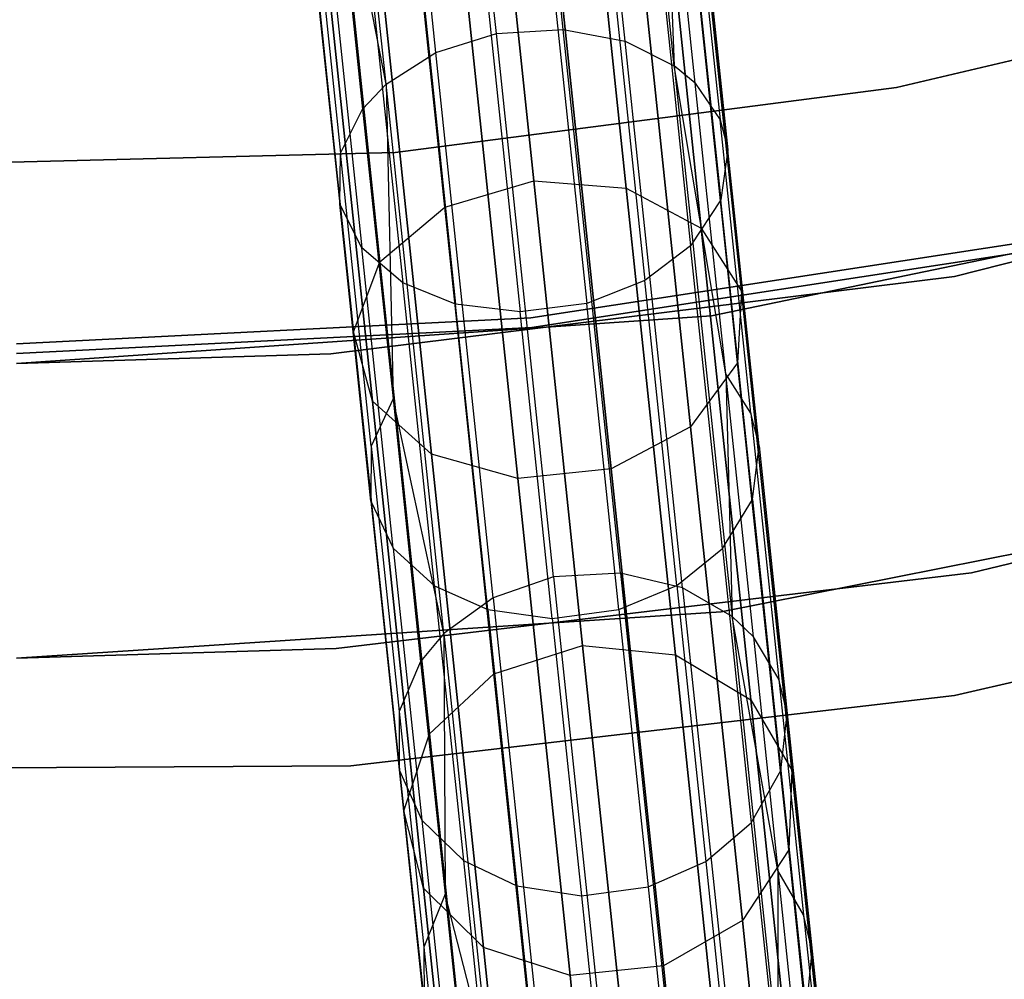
# Model space of a CAD drawing. Extents: x 0.3 to 7.1, y -3.38 to 3.38.
# Tile 208 of 256: x 3.7 to 4.2, y -2.91 to -2.43. Entities that reach past the tile are written whole.
import ezdxf

# ---------------------------------------------------------------- set-up
doc = ezdxf.new("R2010")
doc.units = 0
doc.header["$LTSCALE"] = 2.54
doc.layers.get('0').update_dxf_attribs({"linetype": 'CONTINUOUS'})

# ---------------------------------------------------------------- blocks, each defined once
blk = doc.blocks.new('SINGLES_B_BB_STL')
at = {"color": 0}
for p, q in [((3.94073, -2.43205, 40.954), (3.90631, -2.1045, 41.24152)), ((3.94073, -2.43205, 40.954), (3.90631, -2.1045, 41.24152)), ((3.97482, -2.42995, 40.95544), (3.94036, -2.10215, 41.24318)), ((3.97482, -2.42995, 40.95544), (3.94036, -2.10215, 41.24318)), ((4.00632, -2.43598, 40.96447), (3.9717, -2.1066, 41.2536)), ((4.00632, -2.43598, 40.96447), (3.9717, -2.1066, 41.2536)), ((3.90994, -2.44176, 40.96026), (3.8754, -2.11311, 41.24875)), ((3.90994, -2.44176, 40.96026), (3.8754, -2.11311, 41.24875)), ((4.03134, -2.44842, 40.97904), (3.99646, -2.11647, 41.27042)), ((4.03134, -2.44842, 40.97904), (3.99646, -2.11647, 41.27042)), ((3.88457, -2.45789, 40.97328), (3.84979, -2.12695, 41.26377)), ((3.88457, -2.45789, 40.97328), (3.84979, -2.12695, 41.26377)), ((3.93043, -2.22761, 14.84115), (3.95979, -2.507, 15.12676)), ((3.93043, -2.22761, 14.84115), (3.95979, -2.507, 15.12676)), ((3.95979, -2.507, 13.13451), (3.93043, -2.22761, 13.42012)), ((3.95979, -2.507, 13.13451), (3.93043, -2.22761, 13.42012)), ((4.00692, -2.51081, 15.11933), (3.97744, -2.23029, 14.83256)), ((4.00692, -2.51081, 15.11933), (3.97744, -2.23029, 14.83256)), ((3.97744, -2.23029, 13.42871), (4.00692, -2.51081, 13.14194)), ((3.97744, -2.23029, 13.42871), (4.00692, -2.51081, 13.14194)), ((3.91449, -2.52052, 15.11933), (3.885, -2.24, 14.83256)), ((3.91449, -2.52052, 15.11933), (3.885, -2.24, 14.83256)), ((3.885, -2.24, 13.42871), (3.91449, -2.52052, 13.14194)), ((3.885, -2.24, 13.42871), (3.91449, -2.52052, 13.14194)), ((4.04508, -2.53107, 15.09872), (4.01526, -2.24743, 14.80876)), ((4.04508, -2.53107, 15.09872), (4.01526, -2.24743, 14.80876)), ((4.01526, -2.24743, 13.4525), (4.04508, -2.53107, 13.16255)), ((4.01526, -2.24743, 13.4525), (4.04508, -2.53107, 13.16255)), ((3.88138, -2.54828, 15.09872), (3.85157, -2.26463, 14.80876)), ((3.88138, -2.54828, 15.09872), (3.85157, -2.26463, 14.80876)), ((3.85157, -2.26463, 13.4525), (3.88138, -2.54828, 13.16255)), ((3.85157, -2.26463, 13.4525), (3.88138, -2.54828, 13.16255)), ((4.06551, -2.56315, 15.06967), (4.03524, -2.2751, 14.77521)), ((4.06551, -2.56315, 15.06967), (4.03524, -2.2751, 14.77521)), ((4.03524, -2.2751, 13.48606), (4.06551, -2.56315, 13.1916)), ((4.03524, -2.2751, 13.48606), (4.06551, -2.56315, 13.1916)), ((3.86806, -2.5839, 15.06967), (3.83778, -2.29586, 14.77521)), ((3.86806, -2.5839, 15.06967), (3.83778, -2.29586, 14.77521)), ((3.83778, -2.29586, 13.48606), (3.86806, -2.5839, 13.1916)), ((3.83778, -2.29586, 13.48606), (3.86806, -2.5839, 13.1916)), ((4.02508, -2.29657, 41.14212), (4.03134, -2.44842, 40.97904)), ((4.04199, -2.45741, 40.98881), (4.02508, -2.29657, 41.14212)), ((4.04199, -2.45741, 40.98881), (4.02508, -2.29657, 41.14212)), ((4.02508, -2.29657, 41.14212), (4.03134, -2.44842, 40.97904)), ((3.88457, -2.45789, 40.97328), (3.85576, -2.31005, 41.13721)), ((3.85576, -2.31005, 41.13721), (3.87262, -2.47051, 40.98427)), ((3.85576, -2.31005, 41.13721), (3.87262, -2.47051, 40.98427)), ((3.88457, -2.45789, 40.97328), (3.85576, -2.31005, 41.13721)), ((4.06355, -2.5997, 15.03882), (4.03279, -2.30697, 14.73958)), ((4.06355, -2.5997, 15.03882), (4.03279, -2.30697, 14.73958)), ((4.03279, -2.30697, 13.52169), (4.06355, -2.5997, 13.22244)), ((4.03279, -2.30697, 13.52169), (4.06355, -2.5997, 13.22244)), ((4.03758, -2.3135, 41.16291), (4.05466, -2.47597, 41.00805)), ((4.03758, -2.3135, 41.16291), (4.05466, -2.47597, 41.00805)), ((3.87758, -2.61924, 15.03882), (3.84681, -2.32652, 14.73958)), ((3.87758, -2.61924, 15.03882), (3.84681, -2.32652, 14.73958)), ((3.84681, -2.32652, 13.52169), (3.87758, -2.61924, 13.22244)), ((3.84681, -2.32652, 13.52169), (3.87758, -2.61924, 13.22244)), ((3.8443, -2.33079, 41.15946), (3.86134, -2.49299, 41.00486)), ((3.8443, -2.33079, 41.15946), (3.86134, -2.49299, 41.00486)), ((4.04148, -2.32753, 41.17936), (4.05869, -2.4913, 41.02328)), ((4.04148, -2.32753, 41.17936), (4.05869, -2.4913, 41.02328)), ((4.03965, -2.63234, 15.01325), (4.00847, -2.33573, 14.71004)), ((4.03965, -2.63234, 15.01325), (4.00847, -2.33573, 14.71004)), ((4.00847, -2.33573, 13.55122), (4.03965, -2.63234, 13.24801)), ((4.00847, -2.33573, 13.55122), (4.03965, -2.63234, 13.24801)), ((3.90775, -2.6462, 15.01325), (3.87657, -2.3496, 14.71004)), ((3.90775, -2.6462, 15.01325), (3.87657, -2.3496, 14.71004)), ((3.87657, -2.3496, 13.55122), (3.90775, -2.6462, 13.24801)), ((3.87657, -2.3496, 13.55122), (3.90775, -2.6462, 13.24801)), ((4.03766, -2.35094, 41.20558), (4.05509, -2.51676, 41.04753)), ((4.03766, -2.35094, 41.20558), (4.05509, -2.51676, 41.04753)), ((3.84368, -2.35461, 41.18653), (3.86095, -2.51894, 41.02991)), ((3.84368, -2.35461, 41.18653), (3.86095, -2.51894, 41.02991)), ((3.99927, -2.65359, 14.99881), (3.96786, -2.3548, 14.69337)), ((3.99927, -2.65359, 14.99881), (3.96786, -2.3548, 14.69337)), ((3.96786, -2.3548, 13.5679), (3.99927, -2.65359, 13.26245)), ((3.96786, -2.3548, 13.5679), (3.99927, -2.65359, 13.26245)), ((3.95166, -2.6586, 14.99881), (3.92026, -2.3598, 14.69337)), ((3.95166, -2.6586, 14.99881), (3.92026, -2.3598, 14.69337)), ((3.92026, -2.3598, 13.5679), (3.95166, -2.6586, 13.26245)), ((3.92026, -2.3598, 13.5679), (3.95166, -2.6586, 13.26245)), ((3.85468, -2.37496, 41.21104), (3.87216, -2.54121, 41.05258)), ((3.85468, -2.37496, 41.21104), (3.87216, -2.54121, 41.05258)), ((4.02208, -2.37254, 41.22833), (4.03969, -2.54015, 41.06859)), ((4.02208, -2.37254, 41.22833), (4.03969, -2.54015, 41.06859)), ((3.87543, -2.39102, 41.23182), (3.89307, -2.5589, 41.07181)), ((3.87543, -2.39102, 41.23182), (3.89307, -2.5589, 41.07181)), ((3.99863, -2.38892, 41.24419), (4.01638, -2.55777, 41.08325)), ((3.99863, -2.38892, 41.24419), (4.01638, -2.55777, 41.08325)), ((3.90225, -2.40082, 41.24621), (3.92001, -2.56983, 41.08512)), ((3.90225, -2.40082, 41.24621), (3.92001, -2.56983, 41.08512)), ((3.96897, -2.39989, 41.25313), (3.98679, -2.56944, 41.09153)), ((3.96897, -2.39989, 41.25313), (3.98679, -2.56944, 41.09153)), ((4.1445, -2.45949, 3.2), (4.39501, -2.40037, 3.2)), ((4.39501, -2.40037, 3.303), (4.1445, -2.45949, 3.303)), ((4.1445, -2.45949, 3.2), (4.39501, -2.40037, 3.2)), ((4.39501, -2.40037, 3.303), (4.1445, -2.45949, 3.303)), ((3.93501, -2.4042, 41.25397), (3.95284, -2.57381, 41.09231)), ((3.93501, -2.4042, 41.25397), (3.95284, -2.57381, 41.09231)), ((3.94073, -2.43205, 40.954), (3.97482, -2.42995, 40.95544)), ((3.94073, -2.43205, 40.954), (3.97482, -2.42995, 40.95544)), ((4.00392, -2.70683, 40.6178), (3.97482, -2.42995, 40.95544)), ((3.97482, -2.42995, 40.95544), (4.00632, -2.43598, 40.96447)), ((4.00392, -2.70683, 40.6178), (3.97482, -2.42995, 40.95544)), ((3.97482, -2.42995, 40.95544), (4.00632, -2.43598, 40.96447)), ((3.90994, -2.44176, 40.96026), (3.94073, -2.43205, 40.954)), ((3.90994, -2.44176, 40.96026), (3.94073, -2.43205, 40.954)), ((3.96981, -2.70871, 40.61662), (3.94073, -2.43205, 40.954)), ((3.96981, -2.70871, 40.61662), (3.94073, -2.43205, 40.954)), ((4.03556, -2.7142, 40.6252), (4.00632, -2.43598, 40.96447)), ((4.00632, -2.43598, 40.96447), (4.03134, -2.44842, 40.97904)), ((4.03556, -2.7142, 40.6252), (4.00632, -2.43598, 40.96447)), ((4.00632, -2.43598, 40.96447), (4.03134, -2.44842, 40.97904)), ((3.88457, -2.45789, 40.97328), (3.90994, -2.44176, 40.96026)), ((3.88457, -2.45789, 40.97328), (3.90994, -2.44176, 40.96026)), ((3.93912, -2.71935, 40.62175), (3.90994, -2.44176, 40.96026)), ((3.93912, -2.71935, 40.62175), (3.90994, -2.44176, 40.96026)), ((4.03134, -2.44842, 40.97904), (4.06081, -2.7288, 40.63713)), ((4.04199, -2.45741, 40.98881), (4.03134, -2.44842, 40.97904)), ((4.04199, -2.45741, 40.98881), (4.03134, -2.44842, 40.97904)), ((4.05753, -2.60531, 40.82279), (4.03134, -2.44842, 40.97904)), ((4.05753, -2.60531, 40.82279), (4.03134, -2.44842, 40.97904)), ((4.03134, -2.44842, 40.97904), (4.06081, -2.7288, 40.63713)), ((3.88457, -2.45789, 40.97328), (3.87262, -2.47051, 40.98427)), ((3.88457, -2.45789, 40.97328), (3.87262, -2.47051, 40.98427)), ((3.91395, -2.73741, 40.63241), (3.88457, -2.45789, 40.97328)), ((3.88457, -2.45789, 40.97328), (3.88813, -2.61806, 40.81865)), ((3.88457, -2.45789, 40.97328), (3.88813, -2.61806, 40.81865)), ((3.91395, -2.73741, 40.63241), (3.88457, -2.45789, 40.97328)), ((3.88924, -2.49254, 3.2), (4.1445, -2.45949, 3.2)), ((4.1445, -2.45949, 3.303), (3.88924, -2.49254, 3.303)), ((3.88924, -2.49254, 3.2), (4.1445, -2.45949, 3.2)), ((4.1445, -2.45949, 3.303), (3.88924, -2.49254, 3.303)), ((4.04199, -2.45741, 40.98881), (4.05466, -2.47597, 41.00805)), ((4.05753, -2.60531, 40.82279), (4.04199, -2.45741, 40.98881)), ((4.04199, -2.45741, 40.98881), (4.05466, -2.47597, 41.00805)), ((4.05753, -2.60531, 40.82279), (4.04199, -2.45741, 40.98881)), ((4.1445, -2.45949, 3.2), (4.1445, -2.45949, 3.303)), ((4.1445, -2.45949, 3.2), (4.1445, -2.45949, 3.303)), ((3.86134, -2.49299, 41.00486), (3.87262, -2.47051, 40.98427)), ((3.86134, -2.49299, 41.00486), (3.87262, -2.47051, 40.98427)), ((3.87262, -2.47051, 40.98427), (3.88813, -2.61806, 40.81865)), ((3.87262, -2.47051, 40.98427), (3.88813, -2.61806, 40.81865)), ((4.07036, -2.62538, 40.84035), (4.05466, -2.47597, 41.00805)), ((4.05466, -2.47597, 41.00805), (4.05869, -2.4913, 41.02328)), ((4.07036, -2.62538, 40.84035), (4.05466, -2.47597, 41.00805)), ((4.05466, -2.47597, 41.00805), (4.05869, -2.4913, 41.02328)), ((4.4845, -2.47765, 171.7), (4.17405, -2.55573, 171.7)), ((4.17405, -2.55573, 164.1), (4.4845, -2.47765, 164.1)), ((4.17405, -2.55573, 164.1), (4.4845, -2.47765, 164.1)), ((4.4845, -2.47765, 171.7), (4.17405, -2.55573, 171.7)), ((4.05869, -2.4913, 41.02328), (4.05509, -2.51676, 41.04753)), ((4.05869, -2.4913, 41.02328), (4.05509, -2.51676, 41.04753)), ((4.07452, -2.64188, 40.85424), (4.05869, -2.4913, 41.02328)), ((4.07452, -2.64188, 40.85424), (4.05869, -2.4913, 41.02328)), ((3.63193, -2.49917, 3.2), (3.88924, -2.49254, 3.2)), ((3.88924, -2.49254, 3.303), (3.63193, -2.49917, 3.303)), ((3.63193, -2.49917, 3.2), (3.88924, -2.49254, 3.2)), ((3.88924, -2.49254, 3.303), (3.63193, -2.49917, 3.303)), ((3.86095, -2.51894, 41.02991), (3.86134, -2.49299, 41.00486)), ((3.86095, -2.51894, 41.02991), (3.86134, -2.49299, 41.00486)), ((3.87702, -2.64215, 40.83744), (3.86134, -2.49299, 41.00486)), ((3.87702, -2.64215, 40.83744), (3.86134, -2.49299, 41.00486)), ((3.88924, -2.49254, 3.2), (3.88924, -2.49254, 3.303)), ((3.88924, -2.49254, 3.2), (3.88924, -2.49254, 3.303)), ((3.91449, -2.52052, 15.11933), (3.95979, -2.507, 15.12676)), ((3.91449, -2.52052, 15.11933), (3.95979, -2.507, 15.12676)), ((3.91449, -2.52052, 13.14194), (3.95979, -2.507, 13.13451)), ((3.91449, -2.52052, 13.14194), (3.95979, -2.507, 13.13451)), ((3.95979, -2.507, 15.12676), (4.00692, -2.51081, 15.11933)), ((3.95979, -2.507, 15.12676), (3.98466, -2.7436, 15.44909)), ((3.95979, -2.507, 15.12676), (4.00692, -2.51081, 15.11933)), ((3.95979, -2.507, 15.12676), (3.98466, -2.7436, 15.44909)), ((3.98466, -2.7436, 12.81218), (3.95979, -2.507, 13.13451)), ((3.95979, -2.507, 13.13451), (4.00692, -2.51081, 13.14194)), ((3.95979, -2.507, 13.13451), (4.00692, -2.51081, 13.14194)), ((3.98466, -2.7436, 12.81218), (3.95979, -2.507, 13.13451)), ((4.05033, -2.57578, 1.7), (4.39777, -2.50358, 1.7)), ((4.39777, -2.50358, 12.7), (4.05033, -2.57578, 12.7)), ((4.39777, -2.50358, 12.7), (4.05033, -2.57578, 12.7)), ((4.05033, -2.57578, 1.7), (4.39777, -2.50358, 1.7)), ((4.00692, -2.51081, 15.11933), (4.04508, -2.53107, 15.09872)), ((4.03189, -2.74836, 15.44295), (4.00692, -2.51081, 15.11933)), ((4.03189, -2.74836, 15.44295), (4.00692, -2.51081, 15.11933)), ((4.00692, -2.51081, 15.11933), (4.04508, -2.53107, 15.09872)), ((4.00692, -2.51081, 13.14194), (4.03189, -2.74836, 12.81832)), ((4.00692, -2.51081, 13.14194), (4.03189, -2.74836, 12.81832)), ((4.00692, -2.51081, 13.14194), (4.04508, -2.53107, 13.16255)), ((4.00692, -2.51081, 13.14194), (4.04508, -2.53107, 13.16255)), ((4.05509, -2.51676, 41.04753), (4.03969, -2.54015, 41.06859)), ((4.05509, -2.51676, 41.04753), (4.03969, -2.54015, 41.06859)), ((4.07111, -2.66924, 40.87638), (4.05509, -2.51676, 41.04753)), ((4.07111, -2.66924, 40.87638), (4.05509, -2.51676, 41.04753)), ((3.87684, -2.67004, 40.86029), (3.86095, -2.51894, 41.02991)), ((3.87216, -2.54121, 41.05258), (3.86095, -2.51894, 41.02991)), ((3.87684, -2.67004, 40.86029), (3.86095, -2.51894, 41.02991)), ((3.87216, -2.54121, 41.05258), (3.86095, -2.51894, 41.02991)), ((3.88138, -2.54828, 15.09872), (3.91449, -2.52052, 15.11933)), ((3.88138, -2.54828, 15.09872), (3.91449, -2.52052, 15.11933)), ((3.88138, -2.54828, 13.16255), (3.91449, -2.52052, 13.14194)), ((3.88138, -2.54828, 13.16255), (3.91449, -2.52052, 13.14194)), ((3.93946, -2.75808, 15.44295), (3.91449, -2.52052, 15.11933)), ((3.93946, -2.75808, 15.44295), (3.91449, -2.52052, 15.11933)), ((3.91449, -2.52052, 13.14194), (3.93946, -2.75808, 12.81832)), ((3.91449, -2.52052, 13.14194), (3.93946, -2.75808, 12.81832)), ((4.04508, -2.53107, 15.09872), (4.06551, -2.56315, 15.06967)), ((4.07032, -2.77127, 15.42595), (4.04508, -2.53107, 15.09872)), ((4.07032, -2.77127, 15.42595), (4.04508, -2.53107, 15.09872)), ((4.04508, -2.53107, 15.09872), (4.06551, -2.56315, 15.06967)), ((4.04508, -2.53107, 13.16255), (4.07032, -2.77127, 12.83532)), ((4.04508, -2.53107, 13.16255), (4.07032, -2.77127, 12.83532)), ((4.04508, -2.53107, 13.16255), (4.06551, -2.56315, 13.1916)), ((4.04508, -2.53107, 13.16255), (4.06551, -2.56315, 13.1916)), ((3.95832, -2.57671, 164.4), (4.21766, -2.53698, 164.4)), ((4.21766, -2.53698, 164.3), (3.95832, -2.57671, 164.3)), ((3.95832, -2.57671, 164.4), (4.21766, -2.53698, 164.4)), ((4.21766, -2.53698, 164.3), (3.95832, -2.57671, 164.3)), ((3.88822, -2.69408, 40.88098), (3.87216, -2.54121, 41.05258)), ((3.89307, -2.5589, 41.07181), (3.87216, -2.54121, 41.05258)), ((3.88822, -2.69408, 40.88098), (3.87216, -2.54121, 41.05258)), ((3.89307, -2.5589, 41.07181), (3.87216, -2.54121, 41.05258)), ((3.95883, -2.58169, 12.5), (4.21867, -2.54188, 12.5)), ((4.21867, -2.54188, 12.35), (3.95883, -2.58169, 12.35)), ((3.95883, -2.58169, 12.5), (4.21867, -2.54188, 12.5)), ((4.21867, -2.54188, 12.35), (3.95883, -2.58169, 12.35)), ((4.03969, -2.54015, 41.06859), (4.01638, -2.55777, 41.08325)), ((4.03969, -2.54015, 41.06859), (4.01638, -2.55777, 41.08325)), ((4.05589, -2.69427, 40.89558), (4.03969, -2.54015, 41.06859)), ((4.05589, -2.69427, 40.89558), (4.03969, -2.54015, 41.06859)), ((3.86806, -2.5839, 15.06967), (3.88138, -2.54828, 15.09872)), ((3.86806, -2.5839, 15.06967), (3.88138, -2.54828, 15.09872)), ((3.86806, -2.5839, 13.1916), (3.88138, -2.54828, 13.16255)), ((3.86806, -2.5839, 13.1916), (3.88138, -2.54828, 13.16255)), ((3.90663, -2.78848, 15.42595), (3.88138, -2.54828, 15.09872)), ((3.90663, -2.78848, 15.42595), (3.88138, -2.54828, 15.09872)), ((3.88138, -2.54828, 13.16255), (3.90663, -2.78848, 12.83532)), ((3.88138, -2.54828, 13.16255), (3.90663, -2.78848, 12.83532)), ((4.17405, -2.55573, 171.7), (3.85636, -2.59507, 171.7)), ((3.85636, -2.59507, 164.1), (4.17405, -2.55573, 164.1)), ((3.85636, -2.59507, 164.1), (4.17405, -2.55573, 164.1)), ((4.17405, -2.55573, 171.7), (3.85636, -2.59507, 171.7)), ((4.17405, -2.55573, 164.1), (4.17405, -2.55573, 171.7)), ((4.17405, -2.55573, 164.1), (4.17405, -2.55573, 171.7)), ((3.9093, -2.71327, 40.89853), (3.89307, -2.5589, 41.07181)), ((3.92001, -2.56983, 41.08512), (3.89307, -2.5589, 41.07181)), ((3.9093, -2.71327, 40.89853), (3.89307, -2.5589, 41.07181)), ((3.92001, -2.56983, 41.08512), (3.89307, -2.5589, 41.07181)), ((4.01638, -2.55777, 41.08325), (3.98679, -2.56944, 41.09153)), ((4.01638, -2.55777, 41.08325), (3.98679, -2.56944, 41.09153)), ((4.0327, -2.71303, 40.90897), (4.01638, -2.55777, 41.08325)), ((4.0327, -2.71303, 40.90897), (4.01638, -2.55777, 41.08325)), ((4.06551, -2.56315, 15.06967), (4.06355, -2.5997, 15.03882)), ((4.06551, -2.56315, 15.06967), (4.06355, -2.5997, 15.03882)), ((4.06551, -2.56315, 13.1916), (4.06355, -2.5997, 13.22244)), ((4.06551, -2.56315, 13.1916), (4.06355, -2.5997, 13.22244)), ((4.09115, -2.80709, 15.40198), (4.06551, -2.56315, 15.06967)), ((4.09115, -2.80709, 15.40198), (4.06551, -2.56315, 15.06967)), ((4.06551, -2.56315, 13.1916), (4.09115, -2.80709, 12.85928)), ((4.06551, -2.56315, 13.1916), (4.09115, -2.80709, 12.85928)), ((3.93635, -2.72524, 40.91068), (3.92001, -2.56983, 41.08512)), ((3.95284, -2.57381, 41.09231), (3.92001, -2.56983, 41.08512)), ((3.93635, -2.72524, 40.91068), (3.92001, -2.56983, 41.08512)), ((3.95284, -2.57381, 41.09231), (3.92001, -2.56983, 41.08512)), ((3.98679, -2.56944, 41.09153), (3.95284, -2.57381, 41.09231)), ((3.98679, -2.56944, 41.09153), (3.95284, -2.57381, 41.09231)), ((4.00318, -2.72535, 40.91652), (3.98679, -2.56944, 41.09153)), ((4.00318, -2.72535, 40.91652), (3.98679, -2.56944, 41.09153)), ((3.6963, -2.6, 1.7), (4.05033, -2.57578, 1.7)), ((4.05033, -2.57578, 12.7), (3.6963, -2.6, 12.7)), ((4.05033, -2.57578, 12.7), (3.6963, -2.6, 12.7)), ((3.6963, -2.6, 1.7), (4.05033, -2.57578, 1.7)), ((3.6963, -2.59, 164.4), (3.95832, -2.57671, 164.4)), ((3.95832, -2.57671, 164.3), (3.6963, -2.59, 164.3)), ((3.6963, -2.59, 164.4), (3.95832, -2.57671, 164.4)), ((3.95832, -2.57671, 164.3), (3.6963, -2.59, 164.3)), ((3.96923, -2.72978, 40.91723), (3.95284, -2.57381, 41.09231)), ((3.96923, -2.72978, 40.91723), (3.95284, -2.57381, 41.09231)), ((3.95832, -2.57671, 164.4), (3.95832, -2.57671, 164.3)), ((3.95832, -2.57671, 164.4), (3.95832, -2.57671, 164.3)), ((4.05033, -2.57578, 12.7), (4.05033, -2.57578, 1.7)), ((4.05033, -2.57578, 12.7), (4.05033, -2.57578, 1.7)), ((3.6963, -2.595, 12.5), (3.95883, -2.58169, 12.5)), ((3.95883, -2.58169, 12.35), (3.6963, -2.595, 12.35)), ((3.6963, -2.595, 12.5), (3.95883, -2.58169, 12.5)), ((3.95883, -2.58169, 12.35), (3.6963, -2.595, 12.35)), ((3.95883, -2.58169, 12.5), (3.95883, -2.58169, 12.35)), ((3.95883, -2.58169, 12.5), (3.95883, -2.58169, 12.35)), ((3.87758, -2.61924, 15.03882), (3.86806, -2.5839, 15.06967)), ((3.8937, -2.82784, 15.40198), (3.86806, -2.5839, 15.06967)), ((3.87758, -2.61924, 15.03882), (3.86806, -2.5839, 15.06967)), ((3.8937, -2.82784, 15.40198), (3.86806, -2.5839, 15.06967)), ((3.87758, -2.61924, 13.22244), (3.86806, -2.5839, 13.1916)), ((3.86806, -2.5839, 13.1916), (3.8937, -2.82784, 12.85928)), ((3.86806, -2.5839, 13.1916), (3.8937, -2.82784, 12.85928)), ((3.87758, -2.61924, 13.22244), (3.86806, -2.5839, 13.1916)), ((3.85636, -2.59507, 171.7), (3.6963, -2.6, 171.7)), ((3.6963, -2.6, 164.1), (3.85636, -2.59507, 164.1)), ((3.6963, -2.6, 164.1), (3.85636, -2.59507, 164.1)), ((3.85636, -2.59507, 171.7), (3.6963, -2.6, 171.7)), ((3.85636, -2.59507, 164.1), (3.85636, -2.59507, 171.7)), ((3.85636, -2.59507, 164.1), (3.85636, -2.59507, 171.7)), ((4.06355, -2.5997, 15.03882), (4.03965, -2.63234, 15.01325)), ((4.06355, -2.5997, 15.03882), (4.03965, -2.63234, 15.01325)), ((4.06355, -2.5997, 13.22244), (4.03965, -2.63234, 13.24801)), ((4.06355, -2.5997, 13.22244), (4.03965, -2.63234, 13.24801)), ((4.08961, -2.8476, 15.37654), (4.06355, -2.5997, 15.03882)), ((4.08961, -2.8476, 15.37654), (4.06355, -2.5997, 15.03882)), ((4.06355, -2.5997, 13.22244), (4.08961, -2.8476, 12.88473)), ((4.06355, -2.5997, 13.22244), (4.08961, -2.8476, 12.88473)), ((4.07036, -2.62538, 40.84035), (4.05753, -2.60531, 40.82279)), ((4.07036, -2.62538, 40.84035), (4.05753, -2.60531, 40.82279)), ((4.07161, -2.73924, 40.64513), (4.05753, -2.60531, 40.82279)), ((4.05753, -2.60531, 40.82279), (4.06081, -2.7288, 40.63713)), ((4.05753, -2.60531, 40.82279), (4.06081, -2.7288, 40.63713)), ((4.07161, -2.73924, 40.64513), (4.05753, -2.60531, 40.82279)), ((3.88813, -2.61806, 40.81865), (3.87702, -2.64215, 40.83744)), ((3.88813, -2.61806, 40.81865), (3.87702, -2.64215, 40.83744)), ((3.90775, -2.6462, 15.01325), (3.87758, -2.61924, 15.03882)), ((3.90363, -2.86714, 15.37654), (3.87758, -2.61924, 15.03882)), ((3.90775, -2.6462, 15.01325), (3.87758, -2.61924, 15.03882)), ((3.90363, -2.86714, 15.37654), (3.87758, -2.61924, 15.03882)), ((3.90775, -2.6462, 13.24801), (3.87758, -2.61924, 13.22244)), ((3.87758, -2.61924, 13.22244), (3.90363, -2.86714, 12.88473)), ((3.87758, -2.61924, 13.22244), (3.90363, -2.86714, 12.88473)), ((3.90775, -2.6462, 13.24801), (3.87758, -2.61924, 13.22244)), ((3.88813, -2.61806, 40.81865), (3.90218, -2.75167, 40.64141)), ((3.91395, -2.73741, 40.63241), (3.88813, -2.61806, 40.81865)), ((3.91395, -2.73741, 40.63241), (3.88813, -2.61806, 40.81865)), ((3.88813, -2.61806, 40.81865), (3.90218, -2.75167, 40.64141)), ((4.07452, -2.64188, 40.85424), (4.07036, -2.62538, 40.84035)), ((4.07036, -2.62538, 40.84035), (4.08458, -2.76066, 40.66089)), ((4.07452, -2.64188, 40.85424), (4.07036, -2.62538, 40.84035)), ((4.07036, -2.62538, 40.84035), (4.08458, -2.76066, 40.66089)), ((4.03965, -2.63234, 15.01325), (3.99927, -2.65359, 14.99881)), ((4.03965, -2.63234, 15.01325), (3.99927, -2.65359, 14.99881)), ((4.03965, -2.63234, 13.24801), (3.99927, -2.65359, 13.26245)), ((4.03965, -2.63234, 13.24801), (3.99927, -2.65359, 13.26245)), ((4.06605, -2.88352, 15.35544), (4.03965, -2.63234, 15.01325)), ((4.06605, -2.88352, 15.35544), (4.03965, -2.63234, 15.01325)), ((4.03965, -2.63234, 13.24801), (4.06605, -2.88352, 12.90583)), ((4.03965, -2.63234, 13.24801), (4.06605, -2.88352, 12.90583)), ((4.18275, -2.70663, 171.7), (4.49945, -2.6301, 171.7)), ((4.49945, -2.6301, 164.1), (4.18275, -2.70663, 164.1)), ((4.18275, -2.70663, 171.7), (4.49945, -2.6301, 171.7)), ((4.49945, -2.6301, 164.1), (4.18275, -2.70663, 164.1)), ((3.87702, -2.64215, 40.83744), (3.87684, -2.67004, 40.86029)), ((3.87702, -2.64215, 40.83744), (3.87684, -2.67004, 40.86029)), ((3.87702, -2.64215, 40.83744), (3.89122, -2.77721, 40.65827)), ((3.87702, -2.64215, 40.83744), (3.89122, -2.77721, 40.65827)), ((4.07111, -2.66924, 40.87638), (4.07452, -2.64188, 40.85424)), ((4.07111, -2.66924, 40.87638), (4.07452, -2.64188, 40.85424)), ((4.07452, -2.64188, 40.85424), (4.08885, -2.77825, 40.67335)), ((4.07452, -2.64188, 40.85424), (4.08885, -2.77825, 40.67335)), ((3.95166, -2.6586, 14.99881), (3.90775, -2.6462, 15.01325)), ((3.93415, -2.89738, 15.35544), (3.90775, -2.6462, 15.01325)), ((3.95166, -2.6586, 14.99881), (3.90775, -2.6462, 15.01325)), ((3.93415, -2.89738, 15.35544), (3.90775, -2.6462, 15.01325)), ((3.95166, -2.6586, 13.26245), (3.90775, -2.6462, 13.24801)), ((3.90775, -2.6462, 13.24801), (3.93415, -2.89738, 12.90583)), ((3.90775, -2.6462, 13.24801), (3.93415, -2.89738, 12.90583)), ((3.95166, -2.6586, 13.26245), (3.90775, -2.6462, 13.24801)), ((3.99927, -2.65359, 14.99881), (3.95166, -2.6586, 14.99881)), ((3.99927, -2.65359, 14.99881), (3.95166, -2.6586, 14.99881)), ((3.99927, -2.65359, 13.26245), (3.95166, -2.6586, 13.26245)), ((3.99927, -2.65359, 13.26245), (3.95166, -2.6586, 13.26245)), ((4.02586, -2.90663, 15.34353), (3.99927, -2.65359, 14.99881)), ((4.02586, -2.90663, 15.34353), (3.99927, -2.65359, 14.99881)), ((3.99927, -2.65359, 13.26245), (4.02586, -2.90663, 12.91774)), ((3.99927, -2.65359, 13.26245), (4.02586, -2.90663, 12.91774)), ((4.05525, -2.72647, 1.7), (4.40805, -2.6563, 1.7)), ((4.40805, -2.6563, 12.7), (4.05525, -2.72647, 12.7)), ((4.05525, -2.72647, 1.7), (4.40805, -2.6563, 1.7)), ((4.40805, -2.6563, 12.7), (4.05525, -2.72647, 12.7)), ((3.97826, -2.91163, 15.34353), (3.95166, -2.6586, 14.99881)), ((3.97826, -2.91163, 15.34353), (3.95166, -2.6586, 14.99881)), ((3.95166, -2.6586, 13.26245), (3.97826, -2.91163, 12.91774)), ((3.95166, -2.6586, 13.26245), (3.97826, -2.91163, 12.91774)), ((3.87684, -2.67004, 40.86029), (3.88822, -2.69408, 40.88098)), ((3.87684, -2.67004, 40.86029), (3.88822, -2.69408, 40.88098)), ((3.87684, -2.67004, 40.86029), (3.89122, -2.80688, 40.67878)), ((3.87684, -2.67004, 40.86029), (3.89122, -2.80688, 40.67878)), ((4.05589, -2.69427, 40.89558), (4.07111, -2.66924, 40.87638)), ((4.05589, -2.69427, 40.89558), (4.07111, -2.66924, 40.87638)), ((4.07111, -2.66924, 40.87638), (4.08563, -2.80731, 40.69322)), ((4.07111, -2.66924, 40.87638), (4.08563, -2.80731, 40.69322)), ((3.88822, -2.69408, 40.88098), (3.9093, -2.71327, 40.89853)), ((3.88822, -2.69408, 40.88098), (3.9093, -2.71327, 40.89853)), ((3.88822, -2.69408, 40.88098), (3.90277, -2.83251, 40.69735)), ((3.88822, -2.69408, 40.88098), (3.90277, -2.83251, 40.69735)), ((4.0327, -2.71303, 40.90897), (4.05589, -2.69427, 40.89558)), ((4.0327, -2.71303, 40.90897), (4.05589, -2.69427, 40.89558)), ((4.05589, -2.69427, 40.89558), (4.07056, -2.83383, 40.71046)), ((4.05589, -2.69427, 40.89558), (4.07056, -2.83383, 40.71046)), ((4.4758, -2.69972, 1.9), (4.17408, -2.76908, 1.9)), ((4.17408, -2.76908, 1.7), (4.4758, -2.69972, 1.7)), ((4.17408, -2.76908, 1.7), (4.4758, -2.69972, 1.7)), ((4.4758, -2.69972, 1.9), (4.17408, -2.76908, 1.9)), ((3.85921, -2.74517, 171.7), (4.18275, -2.70663, 171.7)), ((4.18275, -2.70663, 164.1), (3.85921, -2.74517, 164.1)), ((3.85921, -2.74517, 171.7), (4.18275, -2.70663, 171.7)), ((4.18275, -2.70663, 164.1), (3.85921, -2.74517, 164.1)), ((4.00392, -2.70683, 40.6178), (3.96981, -2.70871, 40.61662)), ((4.00392, -2.70683, 40.6178), (3.96981, -2.70871, 40.61662)), ((4.03556, -2.7142, 40.6252), (4.00392, -2.70683, 40.6178)), ((4.00392, -2.70683, 40.6178), (4.02685, -2.92501, 40.2395)), ((4.03556, -2.7142, 40.6252), (4.00392, -2.70683, 40.6178)), ((4.00392, -2.70683, 40.6178), (4.02685, -2.92501, 40.2395)), ((4.18275, -2.70663, 171.7), (4.18275, -2.70663, 164.1)), ((4.18275, -2.70663, 171.7), (4.18275, -2.70663, 164.1)), ((3.96981, -2.70871, 40.61662), (3.93912, -2.71935, 40.62175)), ((3.96981, -2.70871, 40.61662), (3.93912, -2.71935, 40.62175)), ((3.96981, -2.70871, 40.61662), (3.99273, -2.92673, 40.23862)), ((3.96981, -2.70871, 40.61662), (3.99273, -2.92673, 40.23862)), ((3.9093, -2.71327, 40.89853), (3.93635, -2.72524, 40.91068)), ((3.9093, -2.71327, 40.89853), (3.93635, -2.72524, 40.91068)), ((3.9093, -2.71327, 40.89853), (3.92399, -2.85306, 40.7131)), ((3.9093, -2.71327, 40.89853), (3.92399, -2.85306, 40.7131)), ((4.00318, -2.72535, 40.91652), (4.0327, -2.71303, 40.90897)), ((4.00318, -2.72535, 40.91652), (4.0327, -2.71303, 40.90897)), ((4.0327, -2.71303, 40.90897), (4.04747, -2.85363, 40.72246)), ((4.0327, -2.71303, 40.90897), (4.04747, -2.85363, 40.72246)), ((4.06081, -2.7288, 40.63713), (4.03556, -2.7142, 40.6252)), ((4.03556, -2.7142, 40.6252), (4.0586, -2.93344, 40.24506)), ((4.06081, -2.7288, 40.63713), (4.03556, -2.7142, 40.6252)), ((4.03556, -2.7142, 40.6252), (4.0586, -2.93344, 40.24506)), ((3.93912, -2.71935, 40.62175), (3.91395, -2.73741, 40.63241)), ((3.93912, -2.71935, 40.62175), (3.91395, -2.73741, 40.63241)), ((3.93912, -2.71935, 40.62175), (3.96211, -2.9381, 40.24247)), ((3.93912, -2.71935, 40.62175), (3.96211, -2.9381, 40.24247)), ((4.05525, -2.72647, 12.7), (3.6963, -2.75, 12.7)), ((3.6963, -2.75, 1.7), (4.05525, -2.72647, 1.7)), ((3.6963, -2.75, 1.7), (4.05525, -2.72647, 1.7)), ((4.05525, -2.72647, 12.7), (3.6963, -2.75, 12.7)), ((3.93635, -2.72524, 40.91068), (3.96923, -2.72978, 40.91723)), ((3.93635, -2.72524, 40.91068), (3.96923, -2.72978, 40.91723)), ((3.93635, -2.72524, 40.91068), (3.95114, -2.86597, 40.724)), ((3.93635, -2.72524, 40.91068), (3.95114, -2.86597, 40.724)), ((3.96923, -2.72978, 40.91723), (4.00318, -2.72535, 40.91652)), ((3.96923, -2.72978, 40.91723), (4.00318, -2.72535, 40.91652)), ((4.00318, -2.72535, 40.91652), (4.01801, -2.86653, 40.72924)), ((4.00318, -2.72535, 40.91652), (4.01801, -2.86653, 40.72924)), ((4.05525, -2.72647, 1.7), (4.05525, -2.72647, 12.7)), ((4.05525, -2.72647, 1.7), (4.05525, -2.72647, 12.7)), ((3.96923, -2.72978, 40.91723), (3.98408, -2.87102, 40.72988)), ((3.96923, -2.72978, 40.91723), (3.98408, -2.87102, 40.72988)), ((4.07161, -2.73924, 40.64513), (4.06081, -2.7288, 40.63713)), ((4.07161, -2.73924, 40.64513), (4.06081, -2.7288, 40.63713)), ((4.0841, -2.85812, 40.45716), (4.06081, -2.7288, 40.63713)), ((4.06081, -2.7288, 40.63713), (4.08404, -2.94974, 40.25404)), ((4.06081, -2.7288, 40.63713), (4.08404, -2.94974, 40.25404)), ((4.0841, -2.85812, 40.45716), (4.06081, -2.7288, 40.63713)), ((3.91395, -2.73741, 40.63241), (3.90218, -2.75167, 40.64141)), ((3.91395, -2.73741, 40.63241), (3.90218, -2.75167, 40.64141)), ((3.91395, -2.73741, 40.63241), (3.91464, -2.87026, 40.45389)), ((3.91395, -2.73741, 40.63241), (3.91464, -2.87026, 40.45389)), ((3.91395, -2.73741, 40.63241), (3.9371, -2.95768, 40.25049)), ((3.91395, -2.73741, 40.63241), (3.9371, -2.95768, 40.25049)), ((4.08458, -2.76066, 40.66089), (4.07161, -2.73924, 40.64513)), ((4.07161, -2.73924, 40.64513), (4.0841, -2.85812, 40.45716)), ((4.08458, -2.76066, 40.66089), (4.07161, -2.73924, 40.64513)), ((4.07161, -2.73924, 40.64513), (4.0841, -2.85812, 40.45716)), ((3.6963, -2.75, 171.7), (3.85921, -2.74517, 171.7)), ((3.85921, -2.74517, 164.1), (3.6963, -2.75, 164.1)), ((3.85921, -2.74517, 164.1), (3.6963, -2.75, 164.1)), ((3.6963, -2.75, 171.7), (3.85921, -2.74517, 171.7)), ((3.85921, -2.74517, 171.7), (3.85921, -2.74517, 164.1)), ((3.85921, -2.74517, 171.7), (3.85921, -2.74517, 164.1)), ((3.93946, -2.75808, 15.44295), (3.98466, -2.7436, 15.44909)), ((3.93946, -2.75808, 15.44295), (3.98466, -2.7436, 15.44909)), ((3.93946, -2.75808, 12.81832), (3.98466, -2.7436, 12.81218)), ((3.93946, -2.75808, 12.81832), (3.98466, -2.7436, 12.81218)), ((3.98466, -2.7436, 15.44909), (4.03189, -2.74836, 15.44295)), ((3.98466, -2.7436, 15.44909), (4.00454, -2.9327, 15.8017)), ((3.98466, -2.7436, 15.44909), (4.03189, -2.74836, 15.44295)), ((3.98466, -2.7436, 15.44909), (4.00454, -2.9327, 15.8017)), ((4.00454, -2.9327, 12.45957), (3.98466, -2.7436, 12.81218)), ((3.98466, -2.7436, 12.81218), (4.03189, -2.74836, 12.81832)), ((3.98466, -2.7436, 12.81218), (4.03189, -2.74836, 12.81832)), ((4.00454, -2.9327, 12.45957), (3.98466, -2.7436, 12.81218)), ((3.90218, -2.75167, 40.64141), (3.89122, -2.77721, 40.65827)), ((3.90218, -2.75167, 40.64141), (3.89122, -2.77721, 40.65827)), ((3.90218, -2.75167, 40.64141), (3.91464, -2.87026, 40.45389)), ((3.90218, -2.75167, 40.64141), (3.91464, -2.87026, 40.45389)), ((4.03189, -2.74836, 15.44295), (4.07032, -2.77127, 15.42595)), ((4.05185, -2.93823, 15.79699), (4.03189, -2.74836, 15.44295)), ((4.05185, -2.93823, 15.79699), (4.03189, -2.74836, 15.44295)), ((4.03189, -2.74836, 15.44295), (4.07032, -2.77127, 15.42595)), ((4.03189, -2.74836, 12.81832), (4.05185, -2.93823, 12.46428)), ((4.03189, -2.74836, 12.81832), (4.05185, -2.93823, 12.46428)), ((4.03189, -2.74836, 12.81832), (4.07032, -2.77127, 12.83532)), ((4.03189, -2.74836, 12.81832), (4.07032, -2.77127, 12.83532)), ((3.90663, -2.78848, 15.42595), (3.93946, -2.75808, 15.44295)), ((3.90663, -2.78848, 15.42595), (3.93946, -2.75808, 15.44295)), ((3.90663, -2.78848, 12.83532), (3.93946, -2.75808, 12.81832)), ((3.90663, -2.78848, 12.83532), (3.93946, -2.75808, 12.81832)), ((3.95941, -2.94794, 15.79699), (3.93946, -2.75808, 15.44295)), ((3.95941, -2.94794, 15.79699), (3.93946, -2.75808, 15.44295)), ((3.93946, -2.75808, 12.81832), (3.95941, -2.94794, 12.46428)), ((3.93946, -2.75808, 12.81832), (3.95941, -2.94794, 12.46428)), ((4.08885, -2.77825, 40.67335), (4.08458, -2.76066, 40.66089)), ((4.08458, -2.76066, 40.66089), (4.0972, -2.88074, 40.47101)), ((4.08885, -2.77825, 40.67335), (4.08458, -2.76066, 40.66089)), ((4.08458, -2.76066, 40.66089), (4.0972, -2.88074, 40.47101)), ((4.17408, -2.76908, 1.9), (3.86656, -2.80484, 1.9)), ((3.86656, -2.80484, 1.7), (4.17408, -2.76908, 1.7)), ((3.86656, -2.80484, 1.7), (4.17408, -2.76908, 1.7)), ((4.17408, -2.76908, 1.9), (3.86656, -2.80484, 1.9)), ((4.07032, -2.77127, 15.42595), (4.09115, -2.80709, 15.40198)), ((4.0905, -2.96325, 15.78394), (4.07032, -2.77127, 15.42595)), ((4.0905, -2.96325, 15.78394), (4.07032, -2.77127, 15.42595)), ((4.07032, -2.77127, 15.42595), (4.09115, -2.80709, 15.40198)), ((4.07032, -2.77127, 12.83532), (4.0905, -2.96325, 12.47733)), ((4.07032, -2.77127, 12.83532), (4.0905, -2.96325, 12.47733)), ((4.07032, -2.77127, 12.83532), (4.09115, -2.80709, 12.85928)), ((4.07032, -2.77127, 12.83532), (4.09115, -2.80709, 12.85928)), ((4.17408, -2.76908, 1.7), (4.17408, -2.76908, 1.9)), ((4.17408, -2.76908, 1.7), (4.17408, -2.76908, 1.9)), ((3.89122, -2.77721, 40.65827), (3.89122, -2.80688, 40.67878)), ((3.89122, -2.77721, 40.65827), (3.89122, -2.80688, 40.67878)), ((3.89122, -2.77721, 40.65827), (3.90382, -2.89709, 40.46872)), ((3.89122, -2.77721, 40.65827), (3.90382, -2.89709, 40.46872)), ((4.08563, -2.80731, 40.69322), (4.08885, -2.77825, 40.67335)), ((4.08563, -2.80731, 40.69322), (4.08885, -2.77825, 40.67335)), ((4.08885, -2.77825, 40.67335), (4.10158, -2.89928, 40.48197)), ((4.08885, -2.77825, 40.67335), (4.10158, -2.89928, 40.48197)), ((3.8937, -2.82784, 15.40198), (3.90663, -2.78848, 15.42595)), ((3.8937, -2.82784, 15.40198), (3.90663, -2.78848, 15.42595)), ((3.8937, -2.82784, 12.85928), (3.90663, -2.78848, 12.83532)), ((3.8937, -2.82784, 12.85928), (3.90663, -2.78848, 12.83532)), ((3.92681, -2.98046, 15.78394), (3.90663, -2.78848, 15.42595)), ((3.92681, -2.98046, 15.78394), (3.90663, -2.78848, 15.42595)), ((3.90663, -2.78848, 12.83532), (3.92681, -2.98046, 12.47733)), ((3.90663, -2.78848, 12.83532), (3.92681, -2.98046, 12.47733)), ((3.86656, -2.80484, 1.9), (3.55697, -2.80654, 1.9)), ((3.55697, -2.80654, 1.7), (3.86656, -2.80484, 1.7)), ((3.55697, -2.80654, 1.7), (3.86656, -2.80484, 1.7)), ((3.86656, -2.80484, 1.9), (3.55697, -2.80654, 1.9)), ((3.86656, -2.80484, 1.7), (3.86656, -2.80484, 1.9)), ((3.86656, -2.80484, 1.7), (3.86656, -2.80484, 1.9)), ((3.89122, -2.80688, 40.67878), (3.90277, -2.83251, 40.69735)), ((3.89122, -2.80688, 40.67878), (3.90277, -2.83251, 40.69735)), ((3.89122, -2.80688, 40.67878), (3.90398, -2.92832, 40.48675)), ((3.89122, -2.80688, 40.67878), (3.90398, -2.92832, 40.48675)), ((4.07056, -2.83383, 40.71046), (4.08563, -2.80731, 40.69322)), ((4.07056, -2.83383, 40.71046), (4.08563, -2.80731, 40.69322)), ((4.08563, -2.80731, 40.69322), (4.09851, -2.92987, 40.49943)), ((4.08563, -2.80731, 40.69322), (4.09851, -2.92987, 40.49943)), ((4.09115, -2.80709, 15.40198), (4.08961, -2.8476, 15.37654)), ((4.09115, -2.80709, 15.40198), (4.08961, -2.8476, 15.37654)), ((4.09115, -2.80709, 12.85928), (4.08961, -2.8476, 12.88473)), ((4.09115, -2.80709, 12.85928), (4.08961, -2.8476, 12.88473)), ((4.11164, -3.00205, 15.76553), (4.09115, -2.80709, 15.40198)), ((4.11164, -3.00205, 15.76553), (4.09115, -2.80709, 15.40198)), ((4.09115, -2.80709, 12.85928), (4.11164, -3.00205, 12.49574)), ((4.09115, -2.80709, 12.85928), (4.11164, -3.00205, 12.49574)), ((3.90363, -2.86714, 15.37654), (3.8937, -2.82784, 15.40198)), ((3.91419, -3.0228, 15.76553), (3.8937, -2.82784, 15.40198)), ((3.90363, -2.86714, 15.37654), (3.8937, -2.82784, 15.40198)), ((3.91419, -3.0228, 15.76553), (3.8937, -2.82784, 15.40198)), ((3.90363, -2.86714, 12.88473), (3.8937, -2.82784, 12.85928)), ((3.8937, -2.82784, 12.85928), (3.91419, -3.0228, 12.49574)), ((3.8937, -2.82784, 12.85928), (3.91419, -3.0228, 12.49574)), ((3.90363, -2.86714, 12.88473), (3.8937, -2.82784, 12.85928)), ((3.90277, -2.83251, 40.69735), (3.92399, -2.85306, 40.7131)), ((3.90277, -2.83251, 40.69735), (3.92399, -2.85306, 40.7131)), ((3.90277, -2.83251, 40.69735), (3.91569, -2.95538, 40.50306)), ((3.90277, -2.83251, 40.69735), (3.91569, -2.95538, 40.50306)), ((4.04747, -2.85363, 40.72246), (4.07056, -2.83383, 40.71046)), ((4.04747, -2.85363, 40.72246), (4.07056, -2.83383, 40.71046)), ((4.07056, -2.83383, 40.71046), (4.08358, -2.9577, 40.51458)), ((4.07056, -2.83383, 40.71046), (4.08358, -2.9577, 40.51458)), ((4.08961, -2.8476, 15.37654), (4.06605, -2.88352, 15.35544)), ((4.08961, -2.8476, 15.37654), (4.06605, -2.88352, 15.35544)), ((4.08961, -2.8476, 12.88473), (4.06605, -2.88352, 12.90583)), ((4.08961, -2.8476, 12.88473), (4.06605, -2.88352, 12.90583)), ((4.11043, -3.04572, 15.74599), (4.08961, -2.8476, 15.37654)), ((4.11043, -3.04572, 15.74599), (4.08961, -2.8476, 15.37654)), ((4.08961, -2.8476, 12.88473), (4.11043, -3.04572, 12.51528)), ((4.08961, -2.8476, 12.88473), (4.11043, -3.04572, 12.51528)), ((3.92399, -2.85306, 40.7131), (3.95114, -2.86597, 40.724)), ((3.92399, -2.85306, 40.7131), (3.95114, -2.86597, 40.724)), ((3.92399, -2.85306, 40.7131), (3.93703, -2.97713, 40.51691)), ((3.92399, -2.85306, 40.7131), (3.93703, -2.97713, 40.51691)), ((4.01801, -2.86653, 40.72924), (4.04747, -2.85363, 40.72246)), ((4.01801, -2.86653, 40.72924), (4.04747, -2.85363, 40.72246)), ((4.04747, -2.85363, 40.72246), (4.06059, -2.97842, 40.52514)), ((4.04747, -2.85363, 40.72246), (4.06059, -2.97842, 40.52514)), ((4.0841, -2.85812, 40.45716), (4.08404, -2.94974, 40.25404)), ((4.0841, -2.85812, 40.45716), (4.08404, -2.94974, 40.25404)), ((4.0972, -2.88074, 40.47101), (4.0841, -2.85812, 40.45716)), ((4.0841, -2.85812, 40.45716), (4.09495, -2.96133, 40.26006)), ((4.0972, -2.88074, 40.47101), (4.0841, -2.85812, 40.45716)), ((4.0841, -2.85812, 40.45716), (4.09495, -2.96133, 40.26006)), ((3.93415, -2.89738, 15.35544), (3.90363, -2.86714, 15.37654)), ((3.92445, -3.06527, 15.74599), (3.90363, -2.86714, 15.37654)), ((3.93415, -2.89738, 15.35544), (3.90363, -2.86714, 15.37654)), ((3.92445, -3.06527, 15.74599), (3.90363, -2.86714, 15.37654)), ((3.93415, -2.89738, 12.90583), (3.90363, -2.86714, 12.88473)), ((3.90363, -2.86714, 12.88473), (3.92445, -3.06527, 12.51528)), ((3.90363, -2.86714, 12.88473), (3.92445, -3.06527, 12.51528)), ((3.93415, -2.89738, 12.90583), (3.90363, -2.86714, 12.88473)), ((3.95114, -2.86597, 40.724), (3.98408, -2.87102, 40.72988)), ((3.95114, -2.86597, 40.724), (3.98408, -2.87102, 40.72988)), ((3.95114, -2.86597, 40.724), (3.96427, -2.99088, 40.52649)), ((3.95114, -2.86597, 40.724), (3.96427, -2.99088, 40.52649)), ((3.98408, -2.87102, 40.72988), (4.01801, -2.86653, 40.72924)), ((3.98408, -2.87102, 40.72988), (4.01801, -2.86653, 40.72924)), ((4.01801, -2.86653, 40.72924), (4.03118, -2.99184, 40.5311)), ((4.01801, -2.86653, 40.72924), (4.03118, -2.99184, 40.5311)), ((3.91464, -2.87026, 40.45389), (3.90382, -2.89709, 40.46872)), ((3.91464, -2.87026, 40.45389), (3.90382, -2.89709, 40.46872)), ((3.9371, -2.95768, 40.25049), (3.91464, -2.87026, 40.45389)), ((3.91464, -2.87026, 40.45389), (3.92546, -2.97323, 40.25726)), ((3.91464, -2.87026, 40.45389), (3.92546, -2.97323, 40.25726)), ((3.9371, -2.95768, 40.25049), (3.91464, -2.87026, 40.45389)), ((3.98408, -2.87102, 40.72988), (3.99725, -2.99638, 40.53166)), ((3.98408, -2.87102, 40.72988), (3.99725, -2.99638, 40.53166)), ((4.10158, -2.89928, 40.48197), (4.0972, -2.88074, 40.47101)), ((4.0972, -2.88074, 40.47101), (4.10816, -2.985, 40.27191)), ((4.10158, -2.89928, 40.48197), (4.0972, -2.88074, 40.47101)), ((4.0972, -2.88074, 40.47101), (4.10816, -2.985, 40.27191)), ((4.06605, -2.88352, 15.35544), (4.02586, -2.90663, 15.34353)), ((4.06605, -2.88352, 15.35544), (4.02586, -2.90663, 15.34353)), ((4.06605, -2.88352, 12.90583), (4.02586, -2.90663, 12.91774)), ((4.06605, -2.88352, 12.90583), (4.02586, -2.90663, 12.91774)), ((4.08715, -3.08427, 15.72978), (4.06605, -2.88352, 15.35544)), ((4.08715, -3.08427, 15.72978), (4.06605, -2.88352, 15.35544)), ((4.06605, -2.88352, 12.90583), (4.08715, -3.08427, 12.53148)), ((4.06605, -2.88352, 12.90583), (4.08715, -3.08427, 12.53148)), ((3.90382, -2.89709, 40.46872), (3.90398, -2.92832, 40.48675)), ((3.90382, -2.89709, 40.46872), (3.90398, -2.92832, 40.48675)), ((3.90382, -2.89709, 40.46872), (3.91476, -3.00117, 40.26994)), ((3.90382, -2.89709, 40.46872), (3.91476, -3.00117, 40.26994)), ((3.97826, -2.91163, 15.34353), (3.93415, -2.89738, 15.35544)), ((3.95525, -3.09814, 15.72978), (3.93415, -2.89738, 15.35544)), ((3.97826, -2.91163, 15.34353), (3.93415, -2.89738, 15.35544)), ((3.95525, -3.09814, 15.72978), (3.93415, -2.89738, 15.35544)), ((3.97826, -2.91163, 12.91774), (3.93415, -2.89738, 12.90583)), ((3.93415, -2.89738, 12.90583), (3.95525, -3.09814, 12.53148)), ((3.93415, -2.89738, 12.90583), (3.95525, -3.09814, 12.53148)), ((3.97826, -2.91163, 12.91774), (3.93415, -2.89738, 12.90583)), ((4.09851, -2.92987, 40.49943), (4.10158, -2.89928, 40.48197)), ((4.09851, -2.92987, 40.49943), (4.10158, -2.89928, 40.48197)), ((4.10158, -2.89928, 40.48197), (4.11262, -3.00437, 40.28129)), ((4.10158, -2.89928, 40.48197), (4.11262, -3.00437, 40.28129)), ((4.02586, -2.90663, 15.34353), (3.97826, -2.91163, 15.34353)), ((4.02586, -2.90663, 15.34353), (3.97826, -2.91163, 15.34353)), ((4.02586, -2.90663, 12.91774), (3.97826, -2.91163, 12.91774)), ((4.02586, -2.90663, 12.91774), (3.97826, -2.91163, 12.91774)), ((4.04712, -3.10887, 15.72064), (4.02586, -2.90663, 15.34353)), ((4.04712, -3.10887, 15.72064), (4.02586, -2.90663, 15.34353)), ((4.02586, -2.90663, 12.91774), (4.04712, -3.10887, 12.54063)), ((4.02586, -2.90663, 12.91774), (4.04712, -3.10887, 12.54063)), ((3.99952, -3.11387, 15.72064), (3.97826, -2.91163, 15.34353)), ((3.99952, -3.11387, 15.72064), (3.97826, -2.91163, 15.34353)), ((3.97826, -2.91163, 12.91774), (3.99952, -3.11387, 12.54063)), ((3.97826, -2.91163, 12.91774), (3.99952, -3.11387, 12.54063))]:
    blk.add_line(p, q, dxfattribs=at)

msp = doc.modelspace()

# ---------------------------------------------------------------- block references
at = {"color": 0}
msp.add_blockref('SINGLES_B_BB_STL', (0, 0), dxfattribs=at)

doc.saveas('drawing.dxf')
